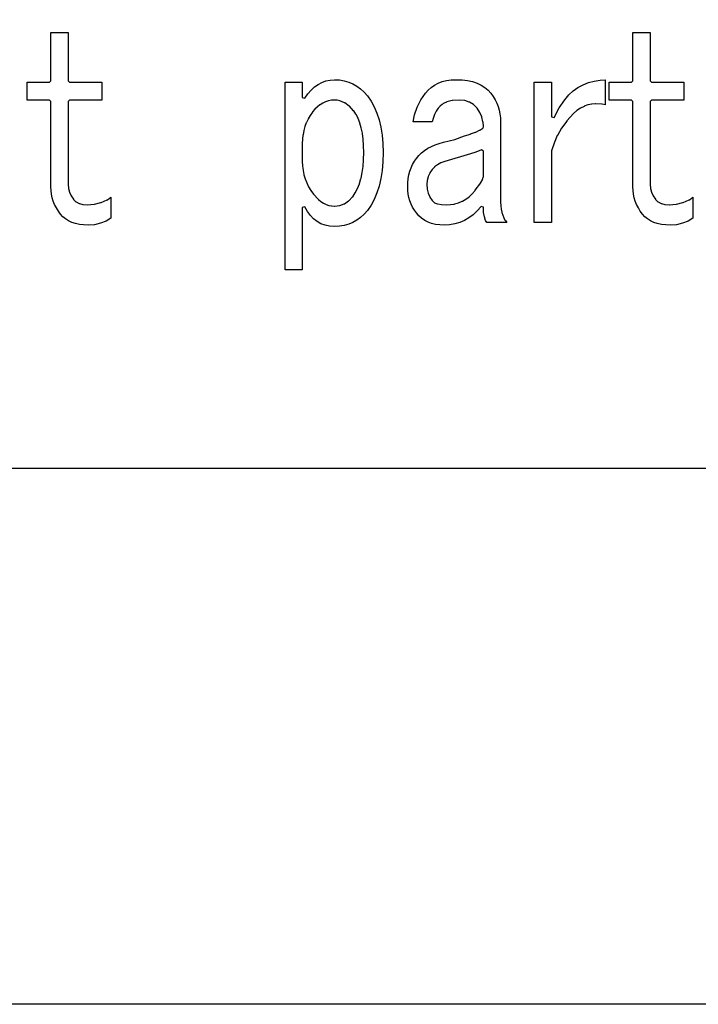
# Model space of a CAD drawing. Extents: x -225 to 585, y -158 to 406.
# Tile 19 of 39: x 544 to 550, y -158 to -149. Entities that reach past the tile are written whole.
import ezdxf

# ---------------------------------------------------------------- set-up
doc = ezdxf.new("R2010")
doc.units = 0
doc.layers.add('BOARD_GEOMETRY_DIMENSION', color=2, linetype='CONTINUOUS')
doc.layers.add('BOARD_GEOMETRY_SILKSCREEN_TOP', color=1, linetype='CONTINUOUS')

msp = doc.modelspace()

# ---------------------------------------------------------------- linework, layer by layer
at = {"layer": 'BOARD_GEOMETRY_DIMENSION'}
for points in [[(-224.79, -158.115), (-224.79, 405.885142), (585.209904, 405.885142), (585.209904, -158.115)], [(544.449, -150.851108), (544.40455, -150.84933), (544.364418, -150.845012), (544.327588, -150.83663), (544.293298, -150.8252), (544.262818, -150.81123), (544.235386, -150.792942), (544.210748, -150.77313), (544.190174, -150.749), (544.169092, -150.719536), (544.150296, -150.689818), (544.134294, -150.65883), (544.121848, -150.627334), (544.112196, -150.59533), (544.105592, -150.562818), (544.101274, -150.529036), (544.099496, -150.494238), (544.099496, -149.696932), (544.086796, -149.684232), (543.876992, -149.684232), (543.876992, -149.519132), (544.086796, -149.519132), (544.099496, -149.506432), (544.099496, -149.05482), (544.260278, -149.05482), (544.260278, -149.506432), (544.272978, -149.519132), (544.575492, -149.519132), (544.575492, -149.684232), (544.272978, -149.684232), (544.260278, -149.696932), (544.260278, -150.471632), (544.262818, -150.506938), (544.26358, -150.509224), (544.272216, -150.543006), (544.272978, -150.54453), (544.286948, -150.576534), (544.288218, -150.57882), (544.308792, -150.608538), (544.310316, -150.610824), (544.331652, -150.63216), (544.3347, -150.633938), (544.361878, -150.648924), (544.364418, -150.649432), (544.397692, -150.65883), (544.399978, -150.659338), (544.439094, -150.662132), (544.440872, -150.662132), (544.503864, -150.656544), (544.505896, -150.656036), (544.566094, -150.640542), (544.56838, -150.640034), (544.624514, -150.614126), (544.626292, -150.613364), (544.659312, -150.590504), (544.659312, -150.785322), (544.613592, -150.8125), (544.561268, -150.833836), (544.50615, -150.846536)], [(549.872154, -150.851108), (549.828974, -150.84933), (549.788588, -150.845012), (549.750996, -150.83663), (549.717468, -150.8252), (549.686988, -150.81123), (549.659048, -150.792942), (549.634918, -150.77313), (549.61409, -150.749), (549.5925, -150.719536), (549.574212, -150.689818), (549.557956, -150.65883), (549.546018, -150.627334), (549.536112, -150.59533), (549.529, -150.562818), (549.52519, -150.529036), (549.523666, -150.494238), (549.523666, -149.696932), (549.510966, -149.684232), (549.300654, -149.684232), (549.300654, -149.519132), (549.510966, -149.519132), (549.523666, -149.506432), (549.523666, -149.05482), (549.684194, -149.05482), (549.684194, -149.506432), (549.696894, -149.519132), (549.999154, -149.519132), (549.999154, -149.684232), (549.696894, -149.684232), (549.684194, -149.696932), (549.684194, -150.471632), (549.686988, -150.506938), (549.687496, -150.509224), (549.696386, -150.543006), (549.696894, -150.54453), (549.711118, -150.576534), (549.712388, -150.57882), (549.732454, -150.608538), (549.734486, -150.610824), (549.756076, -150.63216), (549.758616, -150.633938), (549.785794, -150.648924), (549.788588, -150.649432), (549.8211, -150.65883), (549.823894, -150.659338), (549.862248, -150.662132), (549.864788, -150.662132), (549.92778, -150.656544), (549.929812, -150.656036), (549.989248, -150.640542), (549.991788, -150.640034), (550.048684, -150.614126), (550.049954, -150.613364), (550.083482, -150.590504), (550.083482, -150.785322), (550.037254, -150.8125), (549.985184, -150.833836), (549.930574, -150.846536)], [(546.282118, -151.267922), (546.282118, -149.519132), (546.442392, -149.519132), (546.442392, -149.661118), (546.466014, -149.66823), (546.493954, -149.627336), (546.524688, -149.59203), (546.556184, -149.56282), (546.589712, -149.538436), (546.624764, -149.51964), (546.661848, -149.506432), (546.70198, -149.498304), (546.743382, -149.49551), (546.788848, -149.497542), (546.833298, -149.504908), (546.8747, -149.516338), (546.91407, -149.53234), (546.9509, -149.55393), (546.985698, -149.57933), (547.017956, -149.610318), (547.04869, -149.64537), (547.08298, -149.694138), (547.11219, -149.747732), (547.13759, -149.806914), (547.158164, -149.870414), (547.173658, -149.93874), (547.185596, -150.011638), (547.192454, -150.090632), (547.194994, -150.173436), (547.192454, -150.259034), (547.185596, -150.340314), (547.173658, -150.415244), (547.158164, -150.485856), (547.13759, -150.550626), (547.11219, -150.610316), (547.08298, -150.664418), (547.04869, -150.712932), (547.017956, -150.749), (546.985698, -150.779226), (546.9509, -150.805134), (546.914578, -150.825962), (546.8747, -150.842218), (546.833298, -150.853902), (546.788848, -150.861014), (546.743382, -150.862538), (546.697154, -150.859744), (546.65499, -150.851616), (546.616382, -150.837138), (546.580568, -150.817326), (546.547548, -150.791926), (546.518084, -150.76043), (546.490398, -150.723346), (546.466776, -150.678642), (546.442392, -150.684738), (546.442392, -151.267922)], [(547.764716, -150.851108), (547.722552, -150.84933), (547.68369, -150.843742), (547.647876, -150.835106), (547.614094, -150.82266), (547.582852, -150.806912), (547.554658, -150.786846), (547.52875, -150.763732), (547.50589, -150.737062), (547.486586, -150.7109), (547.470076, -150.683214), (547.455852, -150.654766), (547.445184, -150.62454), (547.436294, -150.59406), (547.42969, -150.56231), (547.42588, -150.529036), (547.424356, -150.494238), (547.42588, -150.455122), (547.42969, -150.417022), (547.436294, -150.381208), (547.445184, -150.346918), (547.455852, -150.314914), (547.470584, -150.284434), (547.486586, -150.255732), (547.50589, -150.228808), (547.528496, -150.20163), (547.554658, -150.17623), (547.582598, -150.154132), (547.613586, -150.133812), (547.64559, -150.116032), (547.680896, -150.1013), (547.718488, -150.089108), (547.758874, -150.077932), (547.863014, -150.052024), (547.864284, -150.051516), (547.954454, -150.018242), (548.01008, -150.001224), (548.011096, -150.00097), (548.05707, -149.982936), (548.058086, -149.982428), (548.09517, -149.965156), (548.096694, -149.96414), (548.124888, -149.946106), (548.130476, -149.93493), (548.130476, -149.934422), (548.127174, -149.88794), (548.126158, -149.886416), (548.115998, -149.842728), (548.11549, -149.840442), (548.097456, -149.800818), (548.096694, -149.79904), (548.072056, -149.761702), (548.071294, -149.75967), (548.039798, -149.728428), (548.037766, -149.726904), (548.00119, -149.704044), (547.998396, -149.703028), (547.955978, -149.689566), (547.953184, -149.689058), (547.905178, -149.684232), (547.902892, -149.684232), (547.842694, -149.688804), (547.840154, -149.689312), (547.7891, -149.70252), (547.787068, -149.703536), (547.76497, -149.713442), (547.7637, -149.714712), (547.743888, -149.726904), (547.742618, -149.72792), (547.725092, -149.742144), (547.724076, -149.743668), (547.70909, -149.759924), (547.708074, -149.761702), (547.690294, -149.787864), (547.689278, -149.789134), (547.674292, -149.819868), (547.673784, -149.82063), (547.661084, -149.855936), (547.660576, -149.857206), (547.652448, -149.88667), (547.474394, -149.88667), (547.488364, -149.822916), (547.514272, -149.750018), (547.547292, -149.682962), (547.588948, -149.62124), (547.614348, -149.59203), (547.643812, -149.56663), (547.675054, -149.54504), (547.709598, -149.52726), (547.746682, -149.513036), (547.786814, -149.50313), (547.829994, -149.497034), (547.876476, -149.49551), (547.931086, -149.497034), (547.981886, -149.50313), (548.028368, -149.513036), (548.071294, -149.527514), (548.109394, -149.54504), (548.143684, -149.56663), (548.173656, -149.59203), (548.20058, -149.62124), (548.2209, -149.651212), (548.239696, -149.681438), (548.25519, -149.712934), (548.26789, -149.7457), (548.277796, -149.779228), (548.284654, -149.814534), (548.28948, -149.850602), (548.290496, -149.887432), (548.290496, -150.63724), (548.291766, -150.670006), (548.291766, -150.671022), (548.295576, -150.70074), (548.295576, -150.70201), (548.301164, -150.730458), (548.301418, -150.731728), (548.3098, -150.757636), (548.310054, -150.758144), (548.320468, -150.783036), (548.321484, -150.784814), (548.334184, -150.807166), (548.334692, -150.807928), (548.348154, -150.827232), (548.161972, -150.827232), (548.150288, -150.80742), (548.139366, -150.7744), (548.132254, -150.73376), (548.130476, -150.68423), (548.108378, -150.676864), (548.072056, -150.71852), (548.03548, -150.753826), (547.995348, -150.783544), (547.953692, -150.807928), (547.90975, -150.827232), (547.864284, -150.839932), (547.815516, -150.848314)], [(548.604186, -150.827232), (548.604186, -149.519132), (548.763952, -149.519132), (548.763952, -149.839934), (548.78859, -149.84603), (548.836596, -149.75713), (548.889682, -149.68093), (548.927274, -149.637242), (548.967914, -149.599904), (549.011348, -149.5679), (549.058592, -149.541738), (549.108884, -149.521926), (549.162478, -149.50694), (549.218612, -149.498558), (549.265348, -149.496018), (549.265348, -149.728936), (549.2369, -149.72284), (549.235376, -149.72284), (549.176956, -149.719538), (549.175686, -149.719538), (549.140888, -149.722332), (549.138856, -149.722332), (549.105074, -149.729444), (549.103296, -149.73046), (549.069768, -149.742144), (549.068498, -149.743414), (549.035986, -149.759924), (549.033954, -149.760432), (549.00195, -149.78253), (549.001188, -149.783038), (548.969692, -149.810216), (548.968676, -149.810724), (548.937688, -149.842728), (548.93718, -149.843236), (548.9067, -149.879304), (548.906192, -149.88032), (548.858694, -149.946614), (548.858186, -149.94763), (548.819578, -150.01494), (548.818816, -150.016464), (548.78859, -150.08606), (548.788082, -150.08733), (548.765476, -150.157434), (548.763952, -150.161244), (548.763952, -150.827232)], [(546.742874, -150.67407), (546.744652, -150.67407), (546.788848, -150.668736), (546.79215, -150.668228), (546.833298, -150.652226), (546.836092, -150.65121), (546.874192, -150.625302), (546.87597, -150.623524), (546.910514, -150.58644), (546.911784, -150.585424), (546.935152, -150.550626), (546.936168, -150.549102), (546.956996, -150.509732), (546.95725, -150.508462), (546.974776, -150.46452), (546.975284, -150.463504), (546.989254, -150.414736), (546.990016, -150.414228), (547.001192, -150.361142), (547.001192, -150.360126), (547.009574, -150.30323), (547.009574, -150.302468), (547.013892, -150.241), (547.013892, -150.23973), (547.016178, -150.173436), (547.013892, -150.109936), (547.013892, -150.109428), (547.010082, -150.0505), (547.010082, -150.04923), (547.001954, -149.995636), (547.001954, -149.99462), (546.992048, -149.944836), (546.991794, -149.94382), (546.979094, -149.898608), (546.978586, -149.897338), (546.963092, -149.855936), (546.962076, -149.85492), (546.94328, -149.818344), (546.942518, -149.817328), (546.921182, -149.785324), (546.919658, -149.7838), (546.88105, -149.742144), (546.87978, -149.74062), (546.838886, -149.710902), (546.836092, -149.709124), (546.793166, -149.690836), (546.79088, -149.690328), (546.768782, -149.68601), (546.766496, -149.68601), (546.74389, -149.684232), (546.742874, -149.684232), (546.715188, -149.686264), (546.713156, -149.686518), (546.686994, -149.690836), (546.659054, -149.700234), (546.658292, -149.700234), (546.6334, -149.712426), (546.632384, -149.712934), (546.607492, -149.728428), (546.606476, -149.728936), (546.583616, -149.747224), (546.5826, -149.747732), (546.560248, -149.76983), (546.559994, -149.770846), (546.53815, -149.795738), (546.537896, -149.797008), (546.515798, -149.827234), (546.51529, -149.828758), (546.496494, -149.860762), (546.496494, -149.861524), (546.479984, -149.894544), (546.479476, -149.896322), (546.466776, -149.93112), (546.466268, -149.931628), (546.455854, -149.968712), (546.4556, -149.969728), (546.448996, -150.00732), (546.448488, -150.008336), (546.44417, -150.04796), (546.44417, -150.048722), (546.442392, -150.089616), (546.442392, -150.25624), (546.44417, -150.298404), (546.44417, -150.29942), (546.448996, -150.339044), (546.448996, -150.340568), (546.457378, -150.37943), (546.457378, -150.3807), (546.468554, -150.418038), (546.468554, -150.4188), (546.483286, -150.45563), (546.483794, -150.4569), (546.501066, -150.49246), (546.501574, -150.493222), (546.522148, -150.52802), (546.522656, -150.529036), (546.547294, -150.561802), (546.547548, -150.562818), (546.590982, -150.609808), (546.591998, -150.610824), (546.614096, -150.62962), (546.615874, -150.630636), (546.638988, -150.645622), (546.63975, -150.64613), (546.663372, -150.658068), (546.664896, -150.65883), (546.68928, -150.666958), (546.69055, -150.667466), (546.715696, -150.672038), (546.717474, -150.672038)], [(547.782496, -150.662132), (547.784274, -150.662132), (547.822882, -150.659846), (547.823898, -150.659846), (547.860982, -150.654004), (547.861998, -150.653242), (547.89705, -150.643336), (547.899082, -150.642828), (547.931848, -150.628604), (547.93388, -150.627334), (547.965376, -150.610062), (547.966392, -150.608538), (547.996364, -150.585932), (547.99738, -150.585424), (548.025574, -150.559008), (548.02659, -150.557738), (548.052752, -150.527004), (548.053514, -150.525734), (548.105076, -150.454868), (548.105584, -150.453344), (548.12057, -150.426928), (548.121586, -150.425404), (548.128952, -150.404322), (548.130476, -150.399242), (548.130476, -150.161244), (548.11295, -150.149814), (548.059356, -150.170134), (548.01135, -150.18512), (547.77005, -150.25624), (547.769796, -150.25624), (547.73449, -150.270464), (547.702994, -150.287228), (547.70147, -150.287736), (547.675816, -150.307802), (547.674292, -150.309326), (547.652956, -150.331424), (547.652194, -150.333202), (547.631874, -150.363936), (547.63035, -150.365714), (547.61638, -150.397464), (547.615618, -150.399242), (547.606982, -150.433024), (547.606474, -150.435056), (547.60368, -150.469346), (547.60368, -150.471632), (547.606474, -150.512526), (547.606982, -150.514304), (547.615364, -150.551134), (547.61638, -150.55342), (547.63035, -150.587964), (547.631874, -150.589742), (547.652194, -150.62073), (547.65448, -150.623524), (547.671752, -150.639018), (547.675054, -150.641304), (547.701978, -150.652226), (547.704264, -150.652734), (547.7383, -150.659338), (547.740586, -150.659846)]]:
    msp.add_lwpolyline(points, close=True, dxfattribs=at)
msp.add_lwpolyline([(-219.79001, -153.11501), (580.209914, -153.11501)], dxfattribs=at)
at = {"layer": 'BOARD_GEOMETRY_SILKSCREEN_TOP'}
for points in [[(-224.79, -158.115), (-224.79, 405.885142), (585.209904, 405.885142), (585.209904, -158.115)], [(544.449, -150.851108), (544.40455, -150.84933), (544.364418, -150.845012), (544.327588, -150.83663), (544.293298, -150.8252), (544.262818, -150.81123), (544.235386, -150.792942), (544.210748, -150.77313), (544.190174, -150.749), (544.169092, -150.719536), (544.150296, -150.689818), (544.134294, -150.65883), (544.121848, -150.627334), (544.112196, -150.59533), (544.105592, -150.562818), (544.101274, -150.529036), (544.099496, -150.494238), (544.099496, -149.696932), (544.086796, -149.684232), (543.876992, -149.684232), (543.876992, -149.519132), (544.086796, -149.519132), (544.099496, -149.506432), (544.099496, -149.05482), (544.260278, -149.05482), (544.260278, -149.506432), (544.272978, -149.519132), (544.575492, -149.519132), (544.575492, -149.684232), (544.272978, -149.684232), (544.260278, -149.696932), (544.260278, -150.471632), (544.262818, -150.506938), (544.26358, -150.509224), (544.272216, -150.543006), (544.272978, -150.54453), (544.286948, -150.576534), (544.288218, -150.57882), (544.308792, -150.608538), (544.310316, -150.610824), (544.331652, -150.63216), (544.3347, -150.633938), (544.361878, -150.648924), (544.364418, -150.649432), (544.397692, -150.65883), (544.399978, -150.659338), (544.439094, -150.662132), (544.440872, -150.662132), (544.503864, -150.656544), (544.505896, -150.656036), (544.566094, -150.640542), (544.56838, -150.640034), (544.624514, -150.614126), (544.626292, -150.613364), (544.659312, -150.590504), (544.659312, -150.785322), (544.613592, -150.8125), (544.561268, -150.833836), (544.50615, -150.846536)], [(549.872154, -150.851108), (549.828974, -150.84933), (549.788588, -150.845012), (549.750996, -150.83663), (549.717468, -150.8252), (549.686988, -150.81123), (549.659048, -150.792942), (549.634918, -150.77313), (549.61409, -150.749), (549.5925, -150.719536), (549.574212, -150.689818), (549.557956, -150.65883), (549.546018, -150.627334), (549.536112, -150.59533), (549.529, -150.562818), (549.52519, -150.529036), (549.523666, -150.494238), (549.523666, -149.696932), (549.510966, -149.684232), (549.300654, -149.684232), (549.300654, -149.519132), (549.510966, -149.519132), (549.523666, -149.506432), (549.523666, -149.05482), (549.684194, -149.05482), (549.684194, -149.506432), (549.696894, -149.519132), (549.999154, -149.519132), (549.999154, -149.684232), (549.696894, -149.684232), (549.684194, -149.696932), (549.684194, -150.471632), (549.686988, -150.506938), (549.687496, -150.509224), (549.696386, -150.543006), (549.696894, -150.54453), (549.711118, -150.576534), (549.712388, -150.57882), (549.732454, -150.608538), (549.734486, -150.610824), (549.756076, -150.63216), (549.758616, -150.633938), (549.785794, -150.648924), (549.788588, -150.649432), (549.8211, -150.65883), (549.823894, -150.659338), (549.862248, -150.662132), (549.864788, -150.662132), (549.92778, -150.656544), (549.929812, -150.656036), (549.989248, -150.640542), (549.991788, -150.640034), (550.048684, -150.614126), (550.049954, -150.613364), (550.083482, -150.590504), (550.083482, -150.785322), (550.037254, -150.8125), (549.985184, -150.833836), (549.930574, -150.846536)], [(546.282118, -151.267922), (546.282118, -149.519132), (546.442392, -149.519132), (546.442392, -149.661118), (546.466014, -149.66823), (546.493954, -149.627336), (546.524688, -149.59203), (546.556184, -149.56282), (546.589712, -149.538436), (546.624764, -149.51964), (546.661848, -149.506432), (546.70198, -149.498304), (546.743382, -149.49551), (546.788848, -149.497542), (546.833298, -149.504908), (546.8747, -149.516338), (546.91407, -149.53234), (546.9509, -149.55393), (546.985698, -149.57933), (547.017956, -149.610318), (547.04869, -149.64537), (547.08298, -149.694138), (547.11219, -149.747732), (547.13759, -149.806914), (547.158164, -149.870414), (547.173658, -149.93874), (547.185596, -150.011638), (547.192454, -150.090632), (547.194994, -150.173436), (547.192454, -150.259034), (547.185596, -150.340314), (547.173658, -150.415244), (547.158164, -150.485856), (547.13759, -150.550626), (547.11219, -150.610316), (547.08298, -150.664418), (547.04869, -150.712932), (547.017956, -150.749), (546.985698, -150.779226), (546.9509, -150.805134), (546.914578, -150.825962), (546.8747, -150.842218), (546.833298, -150.853902), (546.788848, -150.861014), (546.743382, -150.862538), (546.697154, -150.859744), (546.65499, -150.851616), (546.616382, -150.837138), (546.580568, -150.817326), (546.547548, -150.791926), (546.518084, -150.76043), (546.490398, -150.723346), (546.466776, -150.678642), (546.442392, -150.684738), (546.442392, -151.267922)], [(547.764716, -150.851108), (547.722552, -150.84933), (547.68369, -150.843742), (547.647876, -150.835106), (547.614094, -150.82266), (547.582852, -150.806912), (547.554658, -150.786846), (547.52875, -150.763732), (547.50589, -150.737062), (547.486586, -150.7109), (547.470076, -150.683214), (547.455852, -150.654766), (547.445184, -150.62454), (547.436294, -150.59406), (547.42969, -150.56231), (547.42588, -150.529036), (547.424356, -150.494238), (547.42588, -150.455122), (547.42969, -150.417022), (547.436294, -150.381208), (547.445184, -150.346918), (547.455852, -150.314914), (547.470584, -150.284434), (547.486586, -150.255732), (547.50589, -150.228808), (547.528496, -150.20163), (547.554658, -150.17623), (547.582598, -150.154132), (547.613586, -150.133812), (547.64559, -150.116032), (547.680896, -150.1013), (547.718488, -150.089108), (547.758874, -150.077932), (547.863014, -150.052024), (547.864284, -150.051516), (547.954454, -150.018242), (548.01008, -150.001224), (548.011096, -150.00097), (548.05707, -149.982936), (548.058086, -149.982428), (548.09517, -149.965156), (548.096694, -149.96414), (548.124888, -149.946106), (548.130476, -149.93493), (548.130476, -149.934422), (548.127174, -149.88794), (548.126158, -149.886416), (548.115998, -149.842728), (548.11549, -149.840442), (548.097456, -149.800818), (548.096694, -149.79904), (548.072056, -149.761702), (548.071294, -149.75967), (548.039798, -149.728428), (548.037766, -149.726904), (548.00119, -149.704044), (547.998396, -149.703028), (547.955978, -149.689566), (547.953184, -149.689058), (547.905178, -149.684232), (547.902892, -149.684232), (547.842694, -149.688804), (547.840154, -149.689312), (547.7891, -149.70252), (547.787068, -149.703536), (547.76497, -149.713442), (547.7637, -149.714712), (547.743888, -149.726904), (547.742618, -149.72792), (547.725092, -149.742144), (547.724076, -149.743668), (547.70909, -149.759924), (547.708074, -149.761702), (547.690294, -149.787864), (547.689278, -149.789134), (547.674292, -149.819868), (547.673784, -149.82063), (547.661084, -149.855936), (547.660576, -149.857206), (547.652448, -149.88667), (547.474394, -149.88667), (547.488364, -149.822916), (547.514272, -149.750018), (547.547292, -149.682962), (547.588948, -149.62124), (547.614348, -149.59203), (547.643812, -149.56663), (547.675054, -149.54504), (547.709598, -149.52726), (547.746682, -149.513036), (547.786814, -149.50313), (547.829994, -149.497034), (547.876476, -149.49551), (547.931086, -149.497034), (547.981886, -149.50313), (548.028368, -149.513036), (548.071294, -149.527514), (548.109394, -149.54504), (548.143684, -149.56663), (548.173656, -149.59203), (548.20058, -149.62124), (548.2209, -149.651212), (548.239696, -149.681438), (548.25519, -149.712934), (548.26789, -149.7457), (548.277796, -149.779228), (548.284654, -149.814534), (548.28948, -149.850602), (548.290496, -149.887432), (548.290496, -150.63724), (548.291766, -150.670006), (548.291766, -150.671022), (548.295576, -150.70074), (548.295576, -150.70201), (548.301164, -150.730458), (548.301418, -150.731728), (548.3098, -150.757636), (548.310054, -150.758144), (548.320468, -150.783036), (548.321484, -150.784814), (548.334184, -150.807166), (548.334692, -150.807928), (548.348154, -150.827232), (548.161972, -150.827232), (548.150288, -150.80742), (548.139366, -150.7744), (548.132254, -150.73376), (548.130476, -150.68423), (548.108378, -150.676864), (548.072056, -150.71852), (548.03548, -150.753826), (547.995348, -150.783544), (547.953692, -150.807928), (547.90975, -150.827232), (547.864284, -150.839932), (547.815516, -150.848314)], [(548.604186, -150.827232), (548.604186, -149.519132), (548.763952, -149.519132), (548.763952, -149.839934), (548.78859, -149.84603), (548.836596, -149.75713), (548.889682, -149.68093), (548.927274, -149.637242), (548.967914, -149.599904), (549.011348, -149.5679), (549.058592, -149.541738), (549.108884, -149.521926), (549.162478, -149.50694), (549.218612, -149.498558), (549.265348, -149.496018), (549.265348, -149.728936), (549.2369, -149.72284), (549.235376, -149.72284), (549.176956, -149.719538), (549.175686, -149.719538), (549.140888, -149.722332), (549.138856, -149.722332), (549.105074, -149.729444), (549.103296, -149.73046), (549.069768, -149.742144), (549.068498, -149.743414), (549.035986, -149.759924), (549.033954, -149.760432), (549.00195, -149.78253), (549.001188, -149.783038), (548.969692, -149.810216), (548.968676, -149.810724), (548.937688, -149.842728), (548.93718, -149.843236), (548.9067, -149.879304), (548.906192, -149.88032), (548.858694, -149.946614), (548.858186, -149.94763), (548.819578, -150.01494), (548.818816, -150.016464), (548.78859, -150.08606), (548.788082, -150.08733), (548.765476, -150.157434), (548.763952, -150.161244), (548.763952, -150.827232)], [(546.742874, -150.67407), (546.744652, -150.67407), (546.788848, -150.668736), (546.79215, -150.668228), (546.833298, -150.652226), (546.836092, -150.65121), (546.874192, -150.625302), (546.87597, -150.623524), (546.910514, -150.58644), (546.911784, -150.585424), (546.935152, -150.550626), (546.936168, -150.549102), (546.956996, -150.509732), (546.95725, -150.508462), (546.974776, -150.46452), (546.975284, -150.463504), (546.989254, -150.414736), (546.990016, -150.414228), (547.001192, -150.361142), (547.001192, -150.360126), (547.009574, -150.30323), (547.009574, -150.302468), (547.013892, -150.241), (547.013892, -150.23973), (547.016178, -150.173436), (547.013892, -150.109936), (547.013892, -150.109428), (547.010082, -150.0505), (547.010082, -150.04923), (547.001954, -149.995636), (547.001954, -149.99462), (546.992048, -149.944836), (546.991794, -149.94382), (546.979094, -149.898608), (546.978586, -149.897338), (546.963092, -149.855936), (546.962076, -149.85492), (546.94328, -149.818344), (546.942518, -149.817328), (546.921182, -149.785324), (546.919658, -149.7838), (546.88105, -149.742144), (546.87978, -149.74062), (546.838886, -149.710902), (546.836092, -149.709124), (546.793166, -149.690836), (546.79088, -149.690328), (546.768782, -149.68601), (546.766496, -149.68601), (546.74389, -149.684232), (546.742874, -149.684232), (546.715188, -149.686264), (546.713156, -149.686518), (546.686994, -149.690836), (546.659054, -149.700234), (546.658292, -149.700234), (546.6334, -149.712426), (546.632384, -149.712934), (546.607492, -149.728428), (546.606476, -149.728936), (546.583616, -149.747224), (546.5826, -149.747732), (546.560248, -149.76983), (546.559994, -149.770846), (546.53815, -149.795738), (546.537896, -149.797008), (546.515798, -149.827234), (546.51529, -149.828758), (546.496494, -149.860762), (546.496494, -149.861524), (546.479984, -149.894544), (546.479476, -149.896322), (546.466776, -149.93112), (546.466268, -149.931628), (546.455854, -149.968712), (546.4556, -149.969728), (546.448996, -150.00732), (546.448488, -150.008336), (546.44417, -150.04796), (546.44417, -150.048722), (546.442392, -150.089616), (546.442392, -150.25624), (546.44417, -150.298404), (546.44417, -150.29942), (546.448996, -150.339044), (546.448996, -150.340568), (546.457378, -150.37943), (546.457378, -150.3807), (546.468554, -150.418038), (546.468554, -150.4188), (546.483286, -150.45563), (546.483794, -150.4569), (546.501066, -150.49246), (546.501574, -150.493222), (546.522148, -150.52802), (546.522656, -150.529036), (546.547294, -150.561802), (546.547548, -150.562818), (546.590982, -150.609808), (546.591998, -150.610824), (546.614096, -150.62962), (546.615874, -150.630636), (546.638988, -150.645622), (546.63975, -150.64613), (546.663372, -150.658068), (546.664896, -150.65883), (546.68928, -150.666958), (546.69055, -150.667466), (546.715696, -150.672038), (546.717474, -150.672038)], [(547.782496, -150.662132), (547.784274, -150.662132), (547.822882, -150.659846), (547.823898, -150.659846), (547.860982, -150.654004), (547.861998, -150.653242), (547.89705, -150.643336), (547.899082, -150.642828), (547.931848, -150.628604), (547.93388, -150.627334), (547.965376, -150.610062), (547.966392, -150.608538), (547.996364, -150.585932), (547.99738, -150.585424), (548.025574, -150.559008), (548.02659, -150.557738), (548.052752, -150.527004), (548.053514, -150.525734), (548.105076, -150.454868), (548.105584, -150.453344), (548.12057, -150.426928), (548.121586, -150.425404), (548.128952, -150.404322), (548.130476, -150.399242), (548.130476, -150.161244), (548.11295, -150.149814), (548.059356, -150.170134), (548.01135, -150.18512), (547.77005, -150.25624), (547.769796, -150.25624), (547.73449, -150.270464), (547.702994, -150.287228), (547.70147, -150.287736), (547.675816, -150.307802), (547.674292, -150.309326), (547.652956, -150.331424), (547.652194, -150.333202), (547.631874, -150.363936), (547.63035, -150.365714), (547.61638, -150.397464), (547.615618, -150.399242), (547.606982, -150.433024), (547.606474, -150.435056), (547.60368, -150.469346), (547.60368, -150.471632), (547.606474, -150.512526), (547.606982, -150.514304), (547.615364, -150.551134), (547.61638, -150.55342), (547.63035, -150.587964), (547.631874, -150.589742), (547.652194, -150.62073), (547.65448, -150.623524), (547.671752, -150.639018), (547.675054, -150.641304), (547.701978, -150.652226), (547.704264, -150.652734), (547.7383, -150.659338), (547.740586, -150.659846)]]:
    msp.add_lwpolyline(points, close=True, dxfattribs=at)
msp.add_lwpolyline([(-219.79001, -153.11501), (580.209914, -153.11501)], dxfattribs=at)

doc.saveas('drawing.dxf')
